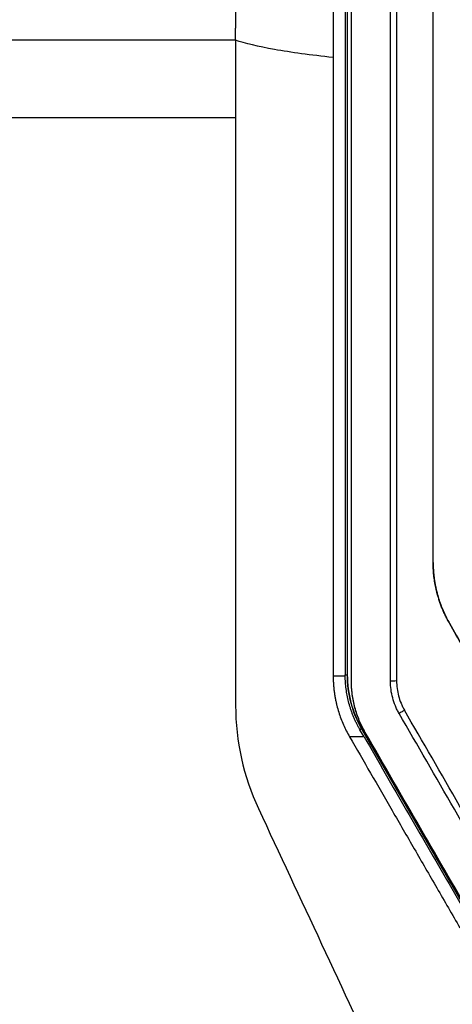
# Model space of a CAD drawing. Header units: millimetres. Extents: x -155 to 1130, y -373 to 1265.
# Tile 121 of 198: x 577 to 612, y 421 to 502. Entities that reach past the tile are written whole.
import ezdxf

# ---------------------------------------------------------------- set-up
doc = ezdxf.new("R2010")
doc.units = ezdxf.units.MM

msp = doc.modelspace()

# ---------------------------------------------------------------- linework, layer by layer
at = {"color": 7, "linetype": 'Continuous', "lineweight": 25}
for p, q in [((603.437, 571.462), (603.436, 448.305)), ((603.773, 447.806), (603.773, 570.623)), ((607.473, 570.623), (607.473, 447.805)), ((594.276, 500.363), (530.665, 500.363)), ((594.275, 493.981), (530.472, 493.981)), ((603.416, 474.54), (603.436, 474.54)), ((603.416, 474.54), (603.416, 448.3)), ((603.436, 474.54), (603.416, 474.54)), ((611.813, 452.523), (611.813, 452.526)), ((602.275, 448.219), (603.264, 448.219)), ((603.264, 448.219), (603.264, 448.3)), ((603.264, 448.3), (603.416, 448.3)), ((604.602, 443.871), (604.472, 443.796)), ((604.806, 443.219), (604.472, 443.796)), ((604.602, 443.871), (613.655, 428.192)), ((604.62, 443.886), (604.62, 443.884)), ((604.62, 443.884), (613.672, 428.204)), ((604.912, 443.539), (604.912, 443.556)), ((613.965, 427.86), (604.912, 443.539)), ((604.806, 443.219), (603.615, 443.22))]:
    msp.add_line(p, q, dxfattribs=at)
for centre, radius, start, end in [((612.273, 448.3), 8.858, 180, 210), ((612.273, 448.303), 8.838, 179.99947, 209.99957)]:
    msp.add_arc(centre, radius, start, end, dxfattribs=at)
for centre, major_axis, start_param, end_param in [((582.06, 488.631), (-490.459, 850), 4.642423, 4.660926), ((582.493, 488.881), (-490.459, 849.5), 4.642429, 4.660922), ((578.365, 488.631), (-490.748, 850), 4.640584, 4.659068)]:
    msp.add_ellipse(centre, major_axis=major_axis, ratio=0.000462, start_param=start_param, end_param=end_param, dxfattribs=at)
for points, knots in [([(594.276, 588.051), (594.276, 587.247), (594.276, 585.639), (594.276, 583.227), (594.276, 580.816), (594.276, 578.407), (594.276, 575.999), (594.276, 573.591), (594.276, 571.186), (594.276, 568.781), (594.276, 566.377), (594.276, 563.975), (594.275, 561.574), (594.275, 559.174), (594.275, 556.775), (594.275, 554.378), (594.275, 551.982), (594.275, 549.586), (594.275, 547.193), (594.275, 541.976), (594.277, 533.939), (594.276, 524.893), (594.274, 517.65), (594.275, 512.852), (594.276, 508.647), (594.277, 505.025), (594.274, 502.578), (594.273, 501.339)], [0, 0, 0, 0, 0.028016, 0.056001, 0.083958, 0.111885, 0.139785, 0.167656, 0.1955, 0.223317, 0.251108, 0.278872, 0.306611, 0.334325, 0.362014, 0.389679, 0.417321, 0.444939, 0.472535, 0.500109, 0.625289, 0.750162, 0.812296, 0.875119, 0.915637, 0.957264, 1, 1, 1, 1]), ([(603.289, 571.605), (603.288, 570.669), (603.287, 568.796), (603.284, 565.986), (603.282, 563.176), (603.28, 560.365), (603.278, 557.554), (603.276, 554.742), (603.274, 551.93), (603.273, 549.118), (603.271, 546.305), (603.269, 543.491), (603.268, 540.677), (603.266, 537.863), (603.265, 535.048), (603.264, 532.233), (603.263, 529.417), (603.262, 526.601), (603.261, 523.785), (603.26, 520.968), (603.259, 518.15), (603.258, 515.332), (603.257, 512.514), (603.257, 509.695), (603.256, 506.876), (603.256, 504.056), (603.255, 501.236), (603.255, 498.415), (603.255, 495.594), (603.255, 492.772), (603.255, 490.891), (603.255, 489.951)], [0, 0, 0, 0, 0.0345067, 0.0690083, 0.1035051, 0.1379975, 0.172486, 0.2069708, 0.2414525, 0.2759312, 0.3104075, 0.3448818, 0.3793543, 0.4138254, 0.4482957, 0.4827653, 0.5172348, 0.5517044, 0.5861746, 0.6206458, 0.6551183, 0.6895925, 0.7240688, 0.7585476, 0.7930292, 0.8275141, 0.8620025, 0.896495, 0.9309918, 0.9654933, 1, 1, 1, 1]), ([(610.473, 457.526), (610.473, 472.477), (610.473, 487.435), (610.473, 517.246), (610.473, 532.099), (610.473, 546.839)], [0, 0, 0, 0, 0.5, 0.5, 1, 1, 1, 1]), ([(603.255, 489.951), (603.255, 488.958), (603.255, 486.974), (603.255, 483.998), (603.255, 481.021), (603.255, 478.045), (603.256, 475.07), (603.256, 472.094), (603.257, 469.119), (603.258, 466.144), (603.258, 463.17), (603.259, 460.195), (603.26, 457.221), (603.261, 454.247), (603.262, 451.273), (603.263, 449.291), (603.264, 448.3)], [0, 0, 0, 0, 0.07144, 0.142875, 0.214305, 0.285732, 0.357156, 0.428578, 0.5, 0.571422, 0.642844, 0.714268, 0.785695, 0.857125, 0.92856, 1, 1, 1, 1]), ([(611.813, 452.526), (611.759, 452.621), (611.651, 452.812), (611.501, 453.105), (611.361, 453.401), (611.231, 453.702), (611.111, 454.007), (611, 454.316), (610.9, 454.629), (610.792, 455.008), (610.686, 455.453), (610.591, 455.966), (610.523, 456.483), (610.481, 457.003), (610.476, 457.351), (610.473, 457.526)], [0, 0, 0, 0, 0.062985, 0.125758, 0.188387, 0.250942, 0.31349, 0.3761, 0.438841, 0.501781, 0.601705, 0.701214, 0.800582, 0.900086, 1, 1, 1, 1]), ([(610.473, 457.523), (610.474, 457.414), (610.476, 457.196), (610.493, 456.869), (610.519, 456.544), (610.557, 456.22), (610.604, 455.898), (610.663, 455.577), (610.732, 455.257), (610.827, 454.875), (610.957, 454.435), (611.132, 453.94), (611.333, 453.457), (611.557, 452.982), (611.728, 452.677), (611.813, 452.523)], [0, 0, 0, 0, 0.0626086, 0.1250159, 0.1872888, 0.2494947, 0.3117012, 0.373976, 0.4363865, 0.4989997, 0.5994484, 0.6994934, 0.7994136, 0.8994895, 1, 1, 1, 1]), ([(621.789, 435.246), (621.42, 435.886), (620.682, 437.164), (619.575, 439.083), (618.467, 441.001), (617.359, 442.921), (616.25, 444.841), (615.141, 446.761), (614.032, 448.682), (612.923, 450.604), (612.183, 451.885), (611.813, 452.526)], [0, 0, 0, 0, 0.110958, 0.221953, 0.332983, 0.444052, 0.55516, 0.666307, 0.777496, 0.888726, 1, 1, 1, 1]), ([(611.813, 452.523), (612.183, 451.883), (612.923, 450.601), (614.033, 448.679), (615.142, 446.758), (616.251, 444.837), (617.359, 442.917), (618.468, 440.998), (619.575, 439.079), (620.683, 437.162), (621.421, 435.883), (621.789, 435.244)], [0, 0, 0, 0, 0.111306, 0.22256, 0.333764, 0.444919, 0.556027, 0.667088, 0.778103, 0.889073, 1, 1, 1, 1]), ([(602.275, 448.219), (602.276, 448.116), (602.278, 447.909), (602.292, 447.599), (602.316, 447.291), (602.349, 446.984), (602.392, 446.679), (602.444, 446.374), (602.506, 446.071), (602.597, 445.69), (602.726, 445.235), (602.905, 444.712), (603.113, 444.201), (603.347, 443.702), (603.525, 443.38), (603.615, 443.22)], [0, 0, 0, 0, 0.059354, 0.118515, 0.177541, 0.236488, 0.295416, 0.354381, 0.41344, 0.472652, 0.578805, 0.684295, 0.789442, 0.89457, 1, 1, 1, 1]), ([(604.472, 443.796), (604.427, 443.878), (604.335, 444.04), (604.207, 444.288), (604.086, 444.539), (603.974, 444.794), (603.869, 445.052), (603.773, 445.314), (603.657, 445.661), (603.533, 446.095), (603.417, 446.619), (603.333, 447.148), (603.278, 447.682), (603.269, 448.04), (603.264, 448.219)], [0, 0, 0, 0, 0.060309, 0.12048, 0.180571, 0.24064, 0.300745, 0.360944, 0.421294, 0.537424, 0.652947, 0.768275, 0.883823, 1, 1, 1, 1]), ([(604.912, 443.556), (604.822, 443.718), (604.732, 443.881), (604.566, 444.213), (604.49, 444.383), (604.277, 444.899), (604.158, 445.251), (603.966, 445.97), (603.894, 446.333), (603.821, 446.882), (603.804, 447.065), (603.779, 447.434), (603.775, 447.62), (603.773, 447.806)], [0, 0, 0, 0, 0.125, 0.125, 0.25, 0.25, 0.5, 0.5, 0.75, 0.75, 0.875, 0.875, 1, 1, 1, 1]), ([(604.912, 443.539), (604.89, 443.58), (604.845, 443.661), (604.756, 443.824), (604.605, 444.111), (604.415, 444.534), (604.218, 445.055), (604.004, 445.765), (603.876, 446.403), (603.813, 446.956), (603.79, 447.233), (603.778, 447.465), (603.775, 447.65), (603.774, 447.743), (603.773, 447.789)], [0, 0, 0, 0, 0.031268, 0.062532, 0.125038, 0.250063, 0.375083, 0.5001, 0.749963, 0.812471, 0.87498, 0.937489, 0.968743, 1, 1, 1, 1]), ([(607.473, 447.805), (607.473, 447.799), (607.419, 447.792), (607.235, 447.781), (607.104, 447.777), (606.973, 447.775)], [0, 0, 0, 0, 0.5, 0.5, 1, 1, 1, 1]), ([(607.682, 445.132), (607.625, 445.233), (607.57, 445.334), (607.468, 445.541), (607.421, 445.646), (607.288, 445.966), (607.214, 446.184), (607.094, 446.63), (607.049, 446.856), (606.988, 447.314), (606.979, 447.545), (606.973, 447.775)], [0, 0, 0, 0, 0.125, 0.125, 0.25, 0.25, 0.5, 0.5, 0.75, 0.75, 1, 1, 1, 1]), ([(607.473, 447.805), (607.478, 447.596), (607.486, 447.386), (607.541, 446.971), (607.582, 446.765), (607.691, 446.36), (607.758, 446.162), (607.879, 445.872), (607.922, 445.776), (608.015, 445.588), (608.065, 445.497), (608.116, 445.405)], [0, 0, 0, 0, 0.25, 0.25, 0.5, 0.5, 0.75, 0.75, 0.875, 0.875, 1, 1, 1, 1]), ([(608.116, 445.405), (608.119, 445.4), (608.074, 445.367), (607.913, 445.266), (607.797, 445.198), (607.682, 445.132)], [0, 0, 0, 0, 0.5, 0.5, 1, 1, 1, 1]), ([(603.615, 443.22), (604.192, 442.221), (605.359, 440.199), (607.129, 437.133), (608.939, 433.997), (610.79, 430.792), (612.037, 428.632), (612.668, 427.54)], [0, 0, 0, 0, 0.191044, 0.386566, 0.586566, 0.791044, 1, 1, 1, 1]), ([(604.806, 443.219), (605.388, 442.213), (606.552, 440.199), (608.297, 437.179), (610.043, 434.159), (611.788, 431.14), (612.951, 429.127), (613.533, 428.121)], [0, 0, 0, 0, 0.199996, 0.399993, 0.599991, 0.799993, 1, 1, 1, 1])]:
    msp.add_open_spline(points, degree=3, knots=knots, dxfattribs=at)
for points in [[(602.275, 583.735), (602.275, 555.581), (602.274, 527.27), (602.274, 498.944)], [(606.973, 447.775), (606.973, 468.286), (606.973, 509.271), (606.973, 550.185), (606.973, 570.623)], [(594.276, 500.363), (594.275, 500.688), (594.275, 501.013), (594.274, 501.339)], [(602.275, 498.944), (600.433, 499.138), (597.191, 499.578), (595.042, 500.094), (594.275, 500.363)], [(594.275, 500.363), (594.275, 498.236), (594.275, 496.108), (594.275, 493.981)], [(602.274, 498.944), (602.274, 495.946), (602.275, 492.949), (602.275, 489.951)], [(594.275, 493.981), (594.275, 477.909), (594.276, 461.83), (594.274, 445.773)], [(602.275, 489.951), (602.275, 476.035), (602.275, 462.119), (602.275, 448.219)], [(594.274, 445.773), (594.274, 442.863), (594.919, 439.956), (596.148, 437.32)], [(596.148, 437.32), (599.604, 429.913), (603.056, 422.509), (606.504, 415.112)]]:
    msp.add_open_spline(points, degree=3, dxfattribs=at)

doc.saveas('drawing.dxf')
